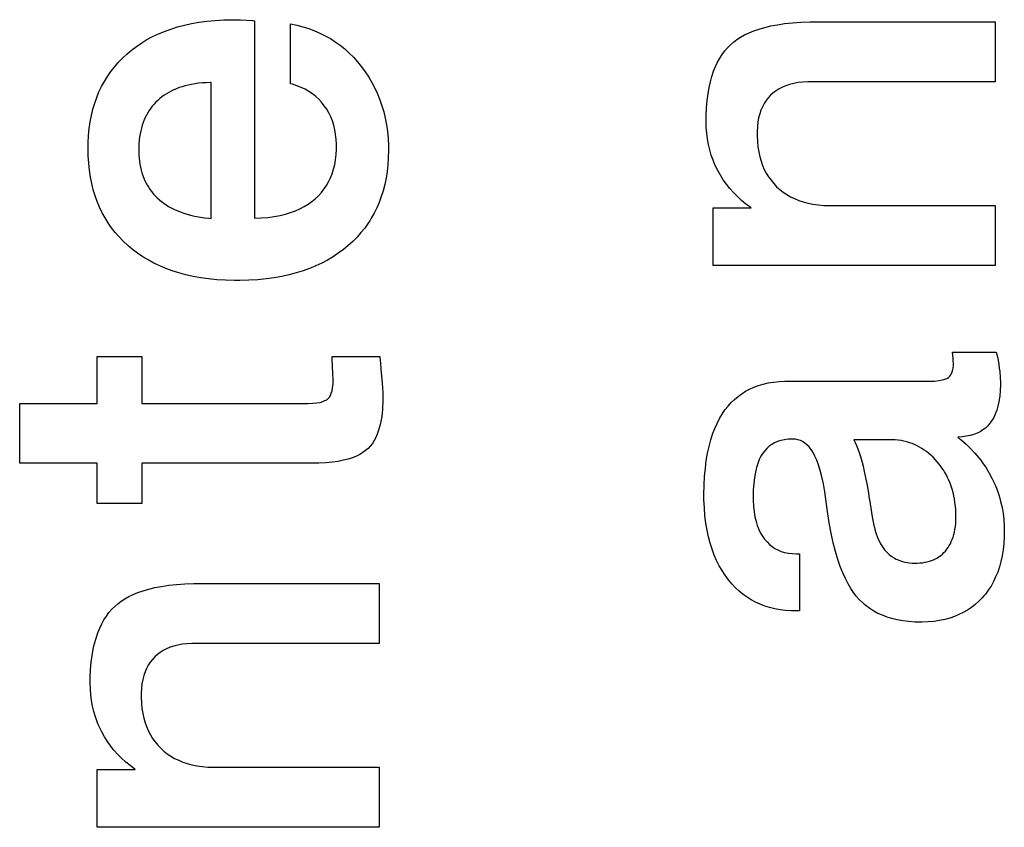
# Paper-space layout '170608_CRESCAD_1' of a CAD drawing. Header units: inches. Extents: x 0 to 17, y 0 to 11.
# Tile 109 of 139: x 15.0281 to 15.1303, y 6.8314 to 6.9152. Entities that reach past the tile are written whole.
import ezdxf

# ---------------------------------------------------------------- set-up
doc = ezdxf.new("R2010")
doc.units = ezdxf.units.IN
doc.header["$LTSCALE"] = 0.935
doc.header["$MEASUREMENT"] = 0
doc.linetypes.add('HIDDEN', pattern=[0.2, 0.1, -0.1])
doc.layers.add('DEFAULT_2', color=7, linetype='HIDDEN')

psp = doc.layouts.new('170608_CRESCAD_1')

# ---------------------------------------------------------------- linework, layer by layer
at = {"layer": 'DEFAULT_2', "color": 7, "linetype": 'CONTINUOUS'}
for p, q in [((15.04843, 6.91512), (15.04932, 6.91517)), ((15.04932, 6.91517), (15.05025, 6.91519)), ((15.05025, 6.91519), (15.05035, 6.91519)), ((15.05035, 6.91519), (15.05105, 6.91517)), ((15.05105, 6.91517), (15.05231, 6.9151)), ((15.04317, 6.91398), (15.04383, 6.91422)), ((15.04383, 6.91422), (15.04451, 6.91444)), ((15.04451, 6.91444), (15.04523, 6.91463)), ((15.04523, 6.91463), (15.04598, 6.91479)), ((15.04598, 6.91479), (15.04676, 6.91493)), ((15.04676, 6.91493), (15.04757, 6.91504)), ((15.04757, 6.91504), (15.04843, 6.91512)), ((15.05231, 6.9151), (15.05232, 6.9151)), ((15.05232, 6.9151), (15.05236, 6.91509)), ((15.05236, 6.91509), (15.05251, 6.91508)), ((15.05251, 6.91508), (15.05251, 6.89461)), ((15.05624, 6.90855), (15.05624, 6.91475)), ((15.05624, 6.91475), (15.0569, 6.91461)), ((15.0569, 6.91461), (15.05753, 6.91445)), ((15.05753, 6.91445), (15.05814, 6.91426)), ((15.05814, 6.91426), (15.05873, 6.91404)), ((15.10433, 6.91403), (15.10487, 6.91422)), ((15.10487, 6.91422), (15.10546, 6.91439)), ((15.10546, 6.91439), (15.1061, 6.91454)), ((15.1061, 6.91454), (15.10679, 6.91467)), ((15.10679, 6.91467), (15.10753, 6.91478)), ((15.10753, 6.91478), (15.10834, 6.91487)), ((15.10834, 6.91487), (15.10921, 6.91493)), ((15.10921, 6.91493), (15.11014, 6.91496)), ((15.11014, 6.91496), (15.11077, 6.91497)), ((15.11077, 6.91497), (15.12938, 6.91497)), ((15.12938, 6.91497), (15.12938, 6.90874)), ((15.0408, 6.91278), (15.04135, 6.91312)), ((15.04135, 6.91312), (15.04193, 6.91343)), ((15.04193, 6.91343), (15.04254, 6.91372)), ((15.04254, 6.91372), (15.04317, 6.91398)), ((15.05873, 6.91404), (15.0593, 6.91379)), ((15.0593, 6.91379), (15.05985, 6.91352)), ((15.05985, 6.91352), (15.06038, 6.91322)), ((15.06038, 6.91322), (15.06064, 6.91306)), ((15.10223, 6.91287), (15.10258, 6.91313)), ((15.10258, 6.91313), (15.10296, 6.91338)), ((15.10296, 6.91338), (15.10338, 6.91361)), ((15.10338, 6.91361), (15.10384, 6.91383)), ((15.10384, 6.91383), (15.10433, 6.91403)), ((15.03976, 6.91203), (15.04027, 6.91242)), ((15.04027, 6.91242), (15.0408, 6.91278)), ((15.06064, 6.91306), (15.06089, 6.91289)), ((15.06089, 6.91289), (15.06139, 6.91253)), ((15.06139, 6.91253), (15.06187, 6.91215)), ((15.06187, 6.91215), (15.06233, 6.91173)), ((15.10132, 6.91195), (15.10161, 6.91228)), ((15.10161, 6.91228), (15.10192, 6.91259)), ((15.10192, 6.91259), (15.10223, 6.91287)), ((15.03837, 6.91075), (15.0388, 6.91119)), ((15.0388, 6.91119), (15.03927, 6.91162)), ((15.03927, 6.91162), (15.03951, 6.91183)), ((15.03951, 6.91183), (15.03976, 6.91203)), ((15.06233, 6.91173), (15.06277, 6.91129)), ((15.06277, 6.91129), (15.0632, 6.91081)), ((15.10057, 6.91078), (15.1008, 6.9112)), ((15.1008, 6.9112), (15.10105, 6.91159)), ((15.10105, 6.91159), (15.10132, 6.91195)), ((15.0376, 6.9098), (15.03797, 6.91028)), ((15.03797, 6.91028), (15.03837, 6.91075)), ((15.0632, 6.91081), (15.06361, 6.91031)), ((15.06361, 6.91031), (15.06401, 6.90977)), ((15.10016, 6.90984), (15.10035, 6.91032)), ((15.10035, 6.91032), (15.10057, 6.91078)), ((15.03693, 6.90879), (15.03725, 6.9093)), ((15.03725, 6.9093), (15.0376, 6.9098)), ((15.06401, 6.90977), (15.06437, 6.90923)), ((15.06437, 6.90923), (15.0647, 6.90866)), ((15.09982, 6.90875), (15.09998, 6.90931)), ((15.09998, 6.90931), (15.10016, 6.90984)), ((15.03637, 6.90769), (15.03664, 6.90825)), ((15.03664, 6.90825), (15.03693, 6.90879)), ((15.04441, 6.90803), (15.04413, 6.90791)), ((15.0447, 6.90814), (15.04441, 6.90803)), ((15.045, 6.90824), (15.0447, 6.90814)), ((15.04532, 6.90833), (15.045, 6.90824)), ((15.04564, 6.90841), (15.04532, 6.90833)), ((15.04598, 6.90848), (15.04564, 6.90841)), ((15.04634, 6.90854), (15.04598, 6.90848)), ((15.04671, 6.90859), (15.04634, 6.90854)), ((15.0471, 6.90863), (15.04671, 6.90859)), ((15.0475, 6.90865), (15.0471, 6.90863)), ((15.04792, 6.90867), (15.0475, 6.90865)), ((15.04801, 6.90867), (15.04792, 6.90867)), ((15.04801, 6.89458), (15.04801, 6.90867)), ((15.05646, 6.90849), (15.05624, 6.90855)), ((15.05692, 6.90834), (15.05646, 6.90849)), ((15.05736, 6.90817), (15.05692, 6.90834)), ((15.05777, 6.90797), (15.05736, 6.90817)), ((15.0647, 6.90866), (15.065, 6.90809)), ((15.065, 6.90809), (15.06528, 6.9075)), ((15.09958, 6.9075), (15.09969, 6.90815)), ((15.09969, 6.90815), (15.09982, 6.90875)), ((15.10696, 6.90802), (15.10664, 6.90782)), ((15.1073, 6.90819), (15.10696, 6.90802)), ((15.10766, 6.90834), (15.1073, 6.90819)), ((15.10805, 6.90847), (15.10766, 6.90834)), ((15.10847, 6.90858), (15.10805, 6.90847)), ((15.10893, 6.90866), (15.10847, 6.90858)), ((15.10941, 6.90871), (15.10893, 6.90866)), ((15.10994, 6.90874), (15.10941, 6.90871)), ((15.11015, 6.90874), (15.10994, 6.90874)), ((15.12938, 6.90874), (15.11015, 6.90874)), ((15.03593, 6.90652), (15.03614, 6.90712)), ((15.03614, 6.90712), (15.03637, 6.90769)), ((15.04268, 6.907), (15.04247, 6.90682)), ((15.0429, 6.90718), (15.04268, 6.907)), ((15.04312, 6.90735), (15.0429, 6.90718)), ((15.04336, 6.9075), (15.04312, 6.90735)), ((15.04361, 6.90765), (15.04336, 6.9075)), ((15.04386, 6.90779), (15.04361, 6.90765)), ((15.04413, 6.90791), (15.04386, 6.90779)), ((15.05816, 6.90775), (15.05777, 6.90797)), ((15.05852, 6.9075), (15.05816, 6.90775)), ((15.05886, 6.90723), (15.05852, 6.9075)), ((15.05918, 6.90694), (15.05886, 6.90723)), ((15.06528, 6.9075), (15.06552, 6.90689)), ((15.09949, 6.9068), (15.09958, 6.9075)), ((15.10582, 6.90709), (15.1056, 6.9068)), ((15.10607, 6.90736), (15.10582, 6.90709)), ((15.10635, 6.9076), (15.10607, 6.90736)), ((15.10664, 6.90782), (15.10635, 6.9076)), ((15.03574, 6.9059), (15.03593, 6.90652)), ((15.04174, 6.906), (15.04158, 6.90577)), ((15.04182, 6.90611), (15.04174, 6.906)), ((15.0419, 6.90622), (15.04182, 6.90611)), ((15.04208, 6.90642), (15.0419, 6.90622)), ((15.04227, 6.90663), (15.04208, 6.90642)), ((15.04247, 6.90682), (15.04227, 6.90663)), ((15.05948, 6.90662), (15.05918, 6.90694)), ((15.05975, 6.90627), (15.05948, 6.90662)), ((15.05988, 6.90609), (15.05975, 6.90627)), ((15.06, 6.9059), (15.05988, 6.90609)), ((15.06552, 6.90689), (15.06574, 6.90627)), ((15.06574, 6.90627), (15.06592, 6.90563)), ((15.09939, 6.90526), (15.09942, 6.90606)), ((15.09942, 6.90606), (15.09949, 6.9068)), ((15.10522, 6.90615), (15.10507, 6.9058)), ((15.1054, 6.90649), (15.10522, 6.90615)), ((15.1056, 6.9068), (15.1054, 6.90649)), ((15.03546, 6.90459), (15.03559, 6.90526)), ((15.03559, 6.90526), (15.03574, 6.9059)), ((15.04117, 6.90505), (15.04106, 6.90479)), ((15.0413, 6.9053), (15.04117, 6.90505)), ((15.04143, 6.90554), (15.0413, 6.9053)), ((15.04158, 6.90577), (15.04143, 6.90554)), ((15.06023, 6.90552), (15.06, 6.9059)), ((15.06042, 6.90512), (15.06023, 6.90552)), ((15.06059, 6.90469), (15.06042, 6.90512)), ((15.06592, 6.90563), (15.06608, 6.90497)), ((15.06608, 6.90497), (15.0662, 6.90429)), ((15.09938, 6.90466), (15.09939, 6.90526)), ((15.10483, 6.90501), (15.10475, 6.90457)), ((15.10494, 6.90542), (15.10483, 6.90501)), ((15.10507, 6.9058), (15.10494, 6.90542)), ((15.03536, 6.90389), (15.03546, 6.90459)), ((15.04077, 6.90395), (15.0407, 6.90365)), ((15.04086, 6.90424), (15.04077, 6.90395)), ((15.04095, 6.90452), (15.04086, 6.90424)), ((15.04106, 6.90479), (15.04095, 6.90452)), ((15.06073, 6.90425), (15.06059, 6.90469)), ((15.06084, 6.90378), (15.06073, 6.90425)), ((15.0662, 6.90429), (15.0663, 6.90359)), ((15.09938, 6.90465), (15.09938, 6.90466)), ((15.0994, 6.90403), (15.09938, 6.90465)), ((15.09944, 6.90342), (15.0994, 6.90403)), ((15.1047, 6.9041), (15.10467, 6.9036)), ((15.10475, 6.90457), (15.1047, 6.9041)), ((15.03525, 6.90242), (15.03529, 6.90317)), ((15.03529, 6.90317), (15.03536, 6.90389)), ((15.04058, 6.90301), (15.04054, 6.90268)), ((15.04064, 6.90334), (15.04058, 6.90301)), ((15.0407, 6.90365), (15.04064, 6.90334)), ((15.06093, 6.90329), (15.06084, 6.90378)), ((15.06099, 6.90278), (15.06093, 6.90329)), ((15.0663, 6.90359), (15.06637, 6.90287)), ((15.09952, 6.90283), (15.09944, 6.90342)), ((15.10467, 6.9036), (15.10467, 6.90339)), ((15.10467, 6.90339), (15.10467, 6.90314)), ((15.10467, 6.90314), (15.1047, 6.90255)), ((15.03524, 6.90184), (15.03525, 6.90242)), ((15.04052, 6.90233), (15.0405, 6.90197)), ((15.0405, 6.90197), (15.0405, 6.90168)), ((15.04054, 6.90268), (15.04052, 6.90233)), ((15.06101, 6.90223), (15.06099, 6.90278)), ((15.06101, 6.90206), (15.06101, 6.90223)), ((15.06101, 6.90176), (15.06101, 6.90206)), ((15.06637, 6.90287), (15.0664, 6.90213)), ((15.0664, 6.90213), (15.06641, 6.90168)), ((15.09962, 6.90225), (15.09952, 6.90283)), ((15.09976, 6.90169), (15.09962, 6.90225)), ((15.1047, 6.90255), (15.10475, 6.902)), ((15.10475, 6.902), (15.10484, 6.90148)), ((15.03526, 6.90107), (15.03524, 6.90184)), ((15.0353, 6.90031), (15.03526, 6.90107)), ((15.0405, 6.90168), (15.0405, 6.90153)), ((15.0405, 6.90153), (15.04051, 6.90118)), ((15.04051, 6.90118), (15.04053, 6.90084)), ((15.06092, 6.90065), (15.06098, 6.90119)), ((15.06098, 6.90119), (15.06101, 6.90176)), ((15.06639, 6.9009), (15.06634, 6.90015)), ((15.06641, 6.90167), (15.06639, 6.9009)), ((15.06641, 6.90168), (15.06641, 6.90167)), ((15.09992, 6.90114), (15.09976, 6.90169)), ((15.10011, 6.90061), (15.09992, 6.90114)), ((15.10484, 6.90148), (15.10494, 6.90098)), ((15.10494, 6.90098), (15.10508, 6.90052)), ((15.03538, 6.89957), (15.0353, 6.90031)), ((15.04053, 6.90084), (15.04057, 6.90051)), ((15.04057, 6.90051), (15.04062, 6.90019)), ((15.04062, 6.90019), (15.04067, 6.89988)), ((15.04067, 6.89988), (15.04074, 6.89958)), ((15.06071, 6.89967), (15.06083, 6.90015)), ((15.06083, 6.90015), (15.06092, 6.90065)), ((15.06634, 6.90015), (15.06627, 6.89944)), ((15.10022, 6.90034), (15.10011, 6.90061)), ((15.10033, 6.90008), (15.10022, 6.90034)), ((15.10059, 6.89956), (15.10033, 6.90008)), ((15.10508, 6.90052), (15.10524, 6.90008)), ((15.10524, 6.90008), (15.10542, 6.89966)), ((15.03549, 6.89887), (15.03538, 6.89957)), ((15.03562, 6.89819), (15.03549, 6.89887)), ((15.04074, 6.89958), (15.04083, 6.8993)), ((15.04083, 6.8993), (15.04092, 6.89902)), ((15.04092, 6.89902), (15.04102, 6.89875)), ((15.06039, 6.89878), (15.06056, 6.89921)), ((15.06056, 6.89921), (15.06071, 6.89967)), ((15.06627, 6.89944), (15.06616, 6.89875)), ((15.10086, 6.89906), (15.10059, 6.89956)), ((15.10116, 6.89858), (15.10086, 6.89906)), ((15.10542, 6.89966), (15.10563, 6.89926)), ((15.10563, 6.89926), (15.10586, 6.89889)), ((15.10586, 6.89889), (15.10612, 6.89853)), ((15.03578, 6.89754), (15.03562, 6.89819)), ((15.04102, 6.89875), (15.04113, 6.89849)), ((15.04113, 6.89849), (15.04126, 6.89824)), ((15.04126, 6.89824), (15.04139, 6.898)), ((15.04139, 6.898), (15.04153, 6.89777)), ((15.05972, 6.89762), (15.05985, 6.8978)), ((15.05985, 6.8978), (15.05997, 6.89798)), ((15.05997, 6.89798), (15.0602, 6.89837)), ((15.0602, 6.89837), (15.06039, 6.89878)), ((15.06602, 6.89809), (15.06586, 6.89745)), ((15.06616, 6.89875), (15.06602, 6.89809)), ((15.10149, 6.89812), (15.10116, 6.89858)), ((15.10184, 6.89768), (15.10149, 6.89812)), ((15.10612, 6.89853), (15.1064, 6.89819)), ((15.1064, 6.89819), (15.1067, 6.89787)), ((15.1067, 6.89787), (15.10703, 6.89758)), ((15.03597, 6.89692), (15.03578, 6.89754)), ((15.03619, 6.89632), (15.03597, 6.89692)), ((15.04153, 6.89777), (15.04161, 6.89765)), ((15.04161, 6.89765), (15.04169, 6.89754)), ((15.04169, 6.89754), (15.04186, 6.89732)), ((15.04186, 6.89732), (15.04203, 6.89711)), ((15.04203, 6.89711), (15.04222, 6.8969)), ((15.04222, 6.8969), (15.04242, 6.8967)), ((15.05881, 6.89662), (15.05914, 6.89693)), ((15.05914, 6.89693), (15.05945, 6.89727)), ((15.05945, 6.89727), (15.05972, 6.89762)), ((15.06567, 6.89684), (15.06545, 6.89624)), ((15.06586, 6.89745), (15.06567, 6.89684)), ((15.10222, 6.89725), (15.10184, 6.89768)), ((15.10263, 6.89684), (15.10222, 6.89725)), ((15.10306, 6.89645), (15.10263, 6.89684)), ((15.10703, 6.89758), (15.10738, 6.8973)), ((15.10738, 6.8973), (15.10775, 6.89706)), ((15.10775, 6.89706), (15.10814, 6.89683)), ((15.10814, 6.89683), (15.10856, 6.89663)), ((15.03643, 6.89573), (15.03619, 6.89632)), ((15.04242, 6.8967), (15.04264, 6.89651)), ((15.04264, 6.89651), (15.04286, 6.89633)), ((15.04286, 6.89633), (15.04309, 6.89615)), ((15.04309, 6.89615), (15.04334, 6.89599)), ((15.04334, 6.89599), (15.04359, 6.89583)), ((15.04359, 6.89583), (15.04386, 6.89568)), ((15.05723, 6.89558), (15.05766, 6.89581)), ((15.05766, 6.89581), (15.05807, 6.89606)), ((15.05807, 6.89606), (15.05845, 6.89633)), ((15.05845, 6.89633), (15.05881, 6.89662)), ((15.06545, 6.89624), (15.0652, 6.89567)), ((15.10352, 6.89607), (15.10306, 6.89645)), ((15.10401, 6.89572), (15.10352, 6.89607)), ((15.10856, 6.89663), (15.10899, 6.89645)), ((15.10899, 6.89645), (15.10945, 6.8963)), ((15.10945, 6.8963), (15.10994, 6.89617)), ((15.10994, 6.89617), (15.11046, 6.89606)), ((15.11046, 6.89606), (15.11101, 6.89598)), ((15.11101, 6.89598), (15.11159, 6.89593)), ((15.11159, 6.89593), (15.1122, 6.89591)), ((15.1122, 6.89591), (15.11237, 6.89591)), ((15.11237, 6.89591), (15.12938, 6.89591)), ((15.12938, 6.89591), (15.12938, 6.88968)), ((15.0367, 6.89517), (15.03643, 6.89573)), ((15.037, 6.89464), (15.0367, 6.89517)), ((15.04386, 6.89568), (15.04414, 6.89554)), ((15.04414, 6.89554), (15.04444, 6.8954)), ((15.04444, 6.8954), (15.04474, 6.89528)), ((15.04474, 6.89528), (15.04506, 6.89516)), ((15.04506, 6.89516), (15.0454, 6.89505)), ((15.0454, 6.89505), (15.04575, 6.89495)), ((15.04575, 6.89495), (15.04612, 6.89486)), ((15.04612, 6.89486), (15.0465, 6.89478)), ((15.0465, 6.89478), (15.0469, 6.89471)), ((15.0539, 6.89469), (15.05455, 6.89478)), ((15.05455, 6.89478), (15.05516, 6.89489)), ((15.05516, 6.89489), (15.05573, 6.89503)), ((15.05573, 6.89503), (15.05626, 6.89519)), ((15.05626, 6.89519), (15.05676, 6.89537)), ((15.05676, 6.89537), (15.05723, 6.89558)), ((15.06493, 6.89512), (15.06463, 6.89459)), ((15.0652, 6.89567), (15.06493, 6.89512)), ((15.10011, 6.88968), (15.10011, 6.89569)), ((15.10011, 6.89569), (15.10405, 6.89569)), ((15.10405, 6.89569), (15.10401, 6.89572)), ((15.03732, 6.89411), (15.037, 6.89464)), ((15.0375, 6.89386), (15.03732, 6.89411)), ((15.03767, 6.89361), (15.0375, 6.89386)), ((15.0469, 6.89471), (15.04732, 6.89465)), ((15.04732, 6.89465), (15.04776, 6.8946)), ((15.04776, 6.8946), (15.04801, 6.89458)), ((15.05251, 6.89461), (15.05321, 6.89464)), ((15.05321, 6.89464), (15.0539, 6.89469)), ((15.0643, 6.89407), (15.06395, 6.89358)), ((15.06447, 6.89433), (15.0643, 6.89407)), ((15.06463, 6.89459), (15.06447, 6.89433)), ((15.03805, 6.89313), (15.03767, 6.89361)), ((15.03846, 6.89266), (15.03805, 6.89313)), ((15.06356, 6.8931), (15.06315, 6.89263)), ((15.06395, 6.89358), (15.06356, 6.8931)), ((15.03889, 6.89222), (15.03846, 6.89266)), ((15.03936, 6.89178), (15.03889, 6.89222)), ((15.03985, 6.89137), (15.03936, 6.89178)), ((15.06224, 6.89176), (15.06173, 6.89134)), ((15.06271, 6.89219), (15.06224, 6.89176)), ((15.06315, 6.89263), (15.06271, 6.89219)), ((15.04037, 6.89098), (15.03985, 6.89137)), ((15.04091, 6.89061), (15.04037, 6.89098)), ((15.06121, 6.89096), (15.06066, 6.89059)), ((15.06173, 6.89134), (15.06121, 6.89096)), ((15.04147, 6.89027), (15.04091, 6.89061)), ((15.04206, 6.88995), (15.04147, 6.89027)), ((15.04267, 6.88966), (15.04206, 6.88995)), ((15.0433, 6.88939), (15.04267, 6.88966)), ((15.05888, 6.88965), (15.05823, 6.88938)), ((15.0595, 6.88994), (15.05888, 6.88965)), ((15.06009, 6.89025), (15.0595, 6.88994)), ((15.06066, 6.89059), (15.06009, 6.89025)), ((15.12938, 6.88968), (15.10011, 6.88968)), ((15.04397, 6.88915), (15.0433, 6.88939)), ((15.04466, 6.88893), (15.04397, 6.88915)), ((15.04539, 6.88873), (15.04466, 6.88893)), ((15.04614, 6.88856), (15.04539, 6.88873)), ((15.05612, 6.88872), (15.05535, 6.88855)), ((15.05685, 6.88892), (15.05612, 6.88872)), ((15.05756, 6.88913), (15.05685, 6.88892)), ((15.05823, 6.88938), (15.05756, 6.88913)), ((15.04693, 6.88842), (15.04614, 6.88856)), ((15.04775, 6.8883), (15.04693, 6.88842)), ((15.04861, 6.88822), (15.04775, 6.8883)), ((15.0495, 6.88816), (15.04861, 6.88822)), ((15.05044, 6.88814), (15.0495, 6.88816)), ((15.05073, 6.88813), (15.05044, 6.88814)), ((15.05098, 6.88814), (15.05073, 6.88813)), ((15.05193, 6.88816), (15.05098, 6.88814)), ((15.05284, 6.88822), (15.05193, 6.88816)), ((15.05372, 6.8883), (15.05284, 6.88822)), ((15.05455, 6.88841), (15.05372, 6.8883)), ((15.05535, 6.88855), (15.05455, 6.88841)), ((15.12501, 6.88009), (15.12496, 6.88071)), ((15.12496, 6.88071), (15.12949, 6.88071)), ((15.12949, 6.88071), (15.12964, 6.88008)), ((15.03619, 6.87538), (15.03619, 6.88027)), ((15.03619, 6.88027), (15.0408, 6.88027)), ((15.0408, 6.88027), (15.0408, 6.87538)), ((15.06062, 6.87904), (15.06057, 6.88027)), ((15.06057, 6.88027), (15.06551, 6.88027)), ((15.06551, 6.88027), (15.06556, 6.87977)), ((15.06556, 6.87977), (15.06557, 6.87965)), ((15.06557, 6.87965), (15.06563, 6.87894)), ((15.12503, 6.87991), (15.12501, 6.88009)), ((15.12503, 6.87983), (15.12503, 6.87991)), ((15.12504, 6.87948), (15.12503, 6.87983)), ((15.12504, 6.87933), (15.12504, 6.87948)), ((15.12964, 6.88008), (15.12976, 6.87942)), ((15.12976, 6.87942), (15.12981, 6.87906)), ((15.06064, 6.8787), (15.06062, 6.87904)), ((15.06065, 6.87846), (15.06064, 6.8787)), ((15.06068, 6.87791), (15.06065, 6.87846)), ((15.06563, 6.87894), (15.06576, 6.87749)), ((15.12478, 6.87837), (15.12488, 6.87855)), ((15.12488, 6.87855), (15.12496, 6.87877)), ((15.12496, 6.87877), (15.12501, 6.87903)), ((15.12501, 6.87903), (15.12504, 6.87933)), ((15.12981, 6.87906), (15.12986, 6.87871)), ((15.12986, 6.87871), (15.12991, 6.87809)), ((15.06062, 6.87702), (15.06066, 6.8774)), ((15.06066, 6.8774), (15.06068, 6.87783)), ((15.06068, 6.87783), (15.06068, 6.87791)), ((15.06576, 6.87749), (15.06582, 6.87652)), ((15.10481, 6.87725), (15.1053, 6.87739)), ((15.1053, 6.87739), (15.10582, 6.87751)), ((15.10582, 6.87751), (15.10637, 6.8776)), ((15.10637, 6.8776), (15.10695, 6.87766)), ((15.10695, 6.87766), (15.10755, 6.87769)), ((15.10755, 6.87769), (15.1078, 6.87769)), ((15.1078, 6.87769), (15.12233, 6.87769)), ((15.12233, 6.87769), (15.12251, 6.87769)), ((15.12251, 6.87769), (15.12309, 6.87771)), ((15.12309, 6.87771), (15.12354, 6.87776)), ((15.12354, 6.87776), (15.1239, 6.87782)), ((15.1239, 6.87782), (15.12417, 6.8779)), ((15.12417, 6.8779), (15.12437, 6.87799)), ((15.12437, 6.87799), (15.12453, 6.87808)), ((15.12453, 6.87808), (15.12467, 6.87821)), ((15.12467, 6.87821), (15.12478, 6.87837)), ((15.12992, 6.87736), (15.1299, 6.87671)), ((15.12991, 6.87809), (15.12992, 6.87752)), ((15.12992, 6.87752), (15.12992, 6.87736)), ((15.06039, 6.87622), (15.06048, 6.87644)), ((15.06048, 6.87644), (15.06056, 6.8767)), ((15.06056, 6.8767), (15.06062, 6.87702)), ((15.06582, 6.87652), (15.06583, 6.87589)), ((15.10288, 6.87626), (15.10308, 6.8764)), ((15.10308, 6.8764), (15.10348, 6.87665)), ((15.10348, 6.87665), (15.1039, 6.87688)), ((15.1039, 6.87688), (15.10434, 6.87707)), ((15.10434, 6.87707), (15.10481, 6.87725)), ((15.1299, 6.87671), (15.12985, 6.87613)), ((15.02814, 6.86921), (15.02814, 6.87538)), ((15.02814, 6.87538), (15.03619, 6.87538)), ((15.0408, 6.87538), (15.05805, 6.87538)), ((15.05805, 6.87538), (15.05855, 6.8754)), ((15.05855, 6.8754), (15.05897, 6.87544)), ((15.05897, 6.87544), (15.05931, 6.8755)), ((15.05931, 6.8755), (15.0596, 6.87558)), ((15.0596, 6.87558), (15.05982, 6.87568)), ((15.05982, 6.87568), (15.06001, 6.87578)), ((15.06001, 6.87578), (15.06015, 6.8759)), ((15.06015, 6.8759), (15.06028, 6.87604)), ((15.06028, 6.87604), (15.06039, 6.87622)), ((15.06583, 6.87558), (15.0658, 6.87489)), ((15.06583, 6.87589), (15.06583, 6.87558)), ((15.10166, 6.87511), (15.10198, 6.87547)), ((15.10198, 6.87547), (15.10233, 6.87581)), ((15.10233, 6.87581), (15.10269, 6.87612)), ((15.10269, 6.87612), (15.10288, 6.87626)), ((15.12977, 6.8756), (15.12966, 6.87512)), ((15.12985, 6.87613), (15.12977, 6.8756)), ((15.0658, 6.87489), (15.06575, 6.87427)), ((15.10105, 6.87428), (15.10134, 6.87471)), ((15.10134, 6.87471), (15.10166, 6.87511)), ((15.12939, 6.87429), (15.12923, 6.87394)), ((15.12954, 6.87468), (15.12939, 6.87429)), ((15.12966, 6.87512), (15.12954, 6.87468)), ((15.06567, 6.8737), (15.06556, 6.87319)), ((15.06575, 6.87427), (15.06567, 6.8737)), ((15.10028, 6.87279), (15.10052, 6.87332)), ((15.10052, 6.87332), (15.10077, 6.87382)), ((15.10077, 6.87382), (15.10105, 6.87428)), ((15.12884, 6.87333), (15.12862, 6.87307)), ((15.12904, 6.87362), (15.12884, 6.87333)), ((15.12923, 6.87394), (15.12904, 6.87362)), ((15.06529, 6.87229), (15.06512, 6.87191)), ((15.06543, 6.87272), (15.06529, 6.87229)), ((15.06556, 6.87319), (15.06543, 6.87272)), ((15.10006, 6.87221), (15.10028, 6.87279)), ((15.1275, 6.8723), (15.12716, 6.87217)), ((15.12782, 6.87246), (15.1275, 6.8723)), ((15.12811, 6.87264), (15.12782, 6.87246)), ((15.12837, 6.87284), (15.12811, 6.87264)), ((15.12862, 6.87307), (15.12837, 6.87284)), ((15.06474, 6.87125), (15.06453, 6.87097)), ((15.06494, 6.87156), (15.06474, 6.87125)), ((15.06512, 6.87191), (15.06494, 6.87156)), ((15.09969, 6.87094), (15.09986, 6.8716)), ((15.09986, 6.8716), (15.10006, 6.87221)), ((15.10649, 6.8713), (15.10621, 6.87114)), ((15.1068, 6.87143), (15.10649, 6.8713)), ((15.10714, 6.87154), (15.1068, 6.87143)), ((15.1075, 6.87162), (15.10714, 6.87154)), ((15.10789, 6.87167), (15.1075, 6.87162)), ((15.10831, 6.87169), (15.10789, 6.87167)), ((15.10839, 6.87169), (15.10831, 6.87169)), ((15.10866, 6.87167), (15.10839, 6.87169)), ((15.10891, 6.87163), (15.10866, 6.87167)), ((15.10904, 6.87159), (15.10891, 6.87163)), ((15.10916, 6.87154), (15.10904, 6.87159)), ((15.10939, 6.87143), (15.10916, 6.87154)), ((15.10962, 6.87128), (15.10939, 6.87143)), ((15.10984, 6.8711), (15.10962, 6.87128)), ((15.1147, 6.87163), (15.11484, 6.87135)), ((15.11837, 6.87163), (15.1147, 6.87163)), ((15.11484, 6.87135), (15.11498, 6.87103)), ((15.1187, 6.87163), (15.11837, 6.87163)), ((15.11901, 6.87161), (15.1187, 6.87163)), ((15.11932, 6.87158), (15.11901, 6.87161)), ((15.11962, 6.87153), (15.11932, 6.87158)), ((15.11991, 6.87147), (15.11962, 6.87153)), ((15.1202, 6.8714), (15.11991, 6.87147)), ((15.12048, 6.87132), (15.1202, 6.8714)), ((15.12075, 6.87122), (15.12048, 6.87132)), ((15.12101, 6.87112), (15.12075, 6.87122)), ((15.12594, 6.87193), (15.1255, 6.8719)), ((15.1255, 6.8719), (15.12586, 6.87161)), ((15.12586, 6.87161), (15.12636, 6.87117)), ((15.12638, 6.87198), (15.12594, 6.87193)), ((15.12679, 6.87206), (15.12638, 6.87198)), ((15.12716, 6.87217), (15.12679, 6.87206)), ((15.06376, 6.87029), (15.06344, 6.87009)), ((15.06404, 6.8705), (15.06376, 6.87029)), ((15.06429, 6.87072), (15.06404, 6.8705)), ((15.06453, 6.87097), (15.06429, 6.87072)), ((15.0994, 6.86948), (15.09953, 6.87024)), ((15.09953, 6.87024), (15.09969, 6.87094)), ((15.10526, 6.87022), (15.10507, 6.86991)), ((15.10547, 6.87049), (15.10526, 6.87022)), ((15.10569, 6.87073), (15.10547, 6.87049)), ((15.10594, 6.87095), (15.10569, 6.87073)), ((15.10607, 6.87105), (15.10594, 6.87095)), ((15.10621, 6.87114), (15.10607, 6.87105)), ((15.11006, 6.87088), (15.10984, 6.8711)), ((15.11027, 6.87061), (15.11006, 6.87088)), ((15.11048, 6.8703), (15.11027, 6.87061)), ((15.11068, 6.86993), (15.11048, 6.8703)), ((15.11498, 6.87103), (15.11512, 6.87069)), ((15.11512, 6.87069), (15.11526, 6.8703)), ((15.11526, 6.8703), (15.11539, 6.86987)), ((15.12114, 6.87106), (15.12101, 6.87112)), ((15.12127, 6.871), (15.12114, 6.87106)), ((15.12153, 6.87087), (15.12127, 6.871)), ((15.12177, 6.87072), (15.12153, 6.87087)), ((15.12202, 6.87056), (15.12177, 6.87072)), ((15.12225, 6.87039), (15.12202, 6.87056)), ((15.12249, 6.87021), (15.12225, 6.87039)), ((15.12271, 6.87001), (15.12249, 6.87021)), ((15.12636, 6.87117), (15.12683, 6.87071)), ((15.12683, 6.87071), (15.12728, 6.87024)), ((15.12728, 6.87024), (15.12769, 6.86975)), ((15.03619, 6.86921), (15.02814, 6.86921)), ((15.03619, 6.86501), (15.03619, 6.86921)), ((15.0408, 6.86921), (15.0408, 6.86501)), ((15.05878, 6.86921), (15.0408, 6.86921)), ((15.05918, 6.86921), (15.05878, 6.86921)), ((15.05992, 6.86924), (15.05918, 6.86921)), ((15.06059, 6.8693), (15.05992, 6.86924)), ((15.0612, 6.86938), (15.06059, 6.8693)), ((15.06175, 6.86949), (15.0612, 6.86938)), ((15.06224, 6.86961), (15.06175, 6.86949)), ((15.06268, 6.86976), (15.06224, 6.86961)), ((15.06308, 6.86992), (15.06268, 6.86976)), ((15.06344, 6.87009), (15.06308, 6.86992)), ((15.0993, 6.86868), (15.0994, 6.86948)), ((15.10474, 6.86917), (15.1046, 6.86874)), ((15.1049, 6.86956), (15.10474, 6.86917)), ((15.10507, 6.86991), (15.1049, 6.86956)), ((15.11087, 6.8695), (15.11068, 6.86993)), ((15.11106, 6.86901), (15.11087, 6.8695)), ((15.11539, 6.86987), (15.11553, 6.86941)), ((15.11553, 6.86941), (15.11567, 6.8689)), ((15.12294, 6.8698), (15.12271, 6.87001)), ((15.12316, 6.86957), (15.12294, 6.8698)), ((15.12336, 6.86935), (15.12316, 6.86957)), ((15.12357, 6.86909), (15.12336, 6.86935)), ((15.12769, 6.86975), (15.12789, 6.86949)), ((15.12789, 6.86949), (15.12808, 6.86923)), ((15.12808, 6.86923), (15.12843, 6.8687)), ((15.09922, 6.86782), (15.0993, 6.86868)), ((15.10449, 6.86825), (15.10439, 6.8677)), ((15.1046, 6.86874), (15.10449, 6.86825)), ((15.11123, 6.86844), (15.11106, 6.86901)), ((15.1114, 6.86779), (15.11123, 6.86844)), ((15.11567, 6.8689), (15.1158, 6.86833)), ((15.1158, 6.86833), (15.11593, 6.86772)), ((15.12376, 6.86883), (15.12357, 6.86909)), ((15.12395, 6.86857), (15.12376, 6.86883)), ((15.12404, 6.86843), (15.12395, 6.86857)), ((15.12412, 6.86829), (15.12404, 6.86843)), ((15.12428, 6.86801), (15.12412, 6.86829)), ((15.12843, 6.8687), (15.12876, 6.86815)), ((15.09918, 6.8669), (15.09922, 6.86782)), ((15.10439, 6.8677), (15.10432, 6.8671)), ((15.11155, 6.86706), (15.1114, 6.86779)), ((15.11593, 6.86772), (15.11606, 6.86705)), ((15.12443, 6.86772), (15.12428, 6.86801)), ((15.12457, 6.86743), (15.12443, 6.86772)), ((15.1247, 6.86712), (15.12457, 6.86743)), ((15.12876, 6.86815), (15.12907, 6.86758)), ((15.12907, 6.86758), (15.12934, 6.867)), ((15.09916, 6.86591), (15.09918, 6.8669)), ((15.10427, 6.86643), (15.10426, 6.86568)), ((15.10432, 6.8671), (15.10427, 6.86643)), ((15.11169, 6.86622), (15.11155, 6.86706)), ((15.11197, 6.86418), (15.11169, 6.86622)), ((15.11606, 6.86705), (15.11619, 6.86632)), ((15.11619, 6.86632), (15.11631, 6.86553)), ((15.12481, 6.86681), (15.1247, 6.86712)), ((15.12492, 6.86649), (15.12481, 6.86681)), ((15.12501, 6.86616), (15.12492, 6.86649)), ((15.12509, 6.86582), (15.12501, 6.86616)), ((15.12934, 6.867), (15.12958, 6.86642)), ((15.12958, 6.86642), (15.12978, 6.86582)), ((15.09916, 6.86589), (15.09916, 6.86591)), ((15.09916, 6.86542), (15.09916, 6.86589)), ((15.0992, 6.86456), (15.09916, 6.86542)), ((15.10426, 6.86568), (15.10426, 6.86534)), ((15.10426, 6.86534), (15.1043, 6.86472)), ((15.11631, 6.86553), (15.11633, 6.86541)), ((15.11633, 6.86541), (15.11662, 6.86362)), ((15.12516, 6.86548), (15.12509, 6.86582)), ((15.12521, 6.86512), (15.12516, 6.86548)), ((15.12526, 6.86475), (15.12521, 6.86512)), ((15.12978, 6.86582), (15.12995, 6.86522)), ((15.12995, 6.86522), (15.13009, 6.86461)), ((15.0408, 6.86501), (15.03619, 6.86501)), ((15.09926, 6.86375), (15.0992, 6.86456)), ((15.1043, 6.86472), (15.10436, 6.86416)), ((15.10436, 6.86416), (15.10444, 6.86364)), ((15.11215, 6.863), (15.11197, 6.86418)), ((15.12529, 6.86437), (15.12526, 6.86475)), ((15.12531, 6.86398), (15.12529, 6.86437)), ((15.13009, 6.86461), (15.1302, 6.86399)), ((15.09936, 6.86298), (15.09926, 6.86375)), ((15.10444, 6.86364), (15.10456, 6.86316)), ((15.10456, 6.86316), (15.10469, 6.86272)), ((15.11662, 6.86362), (15.11671, 6.86312)), ((15.11671, 6.86312), (15.11677, 6.86286)), ((15.12529, 6.86294), (15.12531, 6.86327)), ((15.12531, 6.86362), (15.12531, 6.86398)), ((15.12531, 6.86361), (15.12531, 6.86362)), ((15.12531, 6.86327), (15.12531, 6.86361)), ((15.1302, 6.86399), (15.13028, 6.86335)), ((15.13028, 6.86335), (15.13032, 6.8627)), ((15.09948, 6.86225), (15.09936, 6.86298)), ((15.09962, 6.86155), (15.09948, 6.86225)), ((15.10469, 6.86272), (15.10485, 6.86232)), ((15.10485, 6.86232), (15.10503, 6.86195)), ((15.11236, 6.86192), (15.11215, 6.863)), ((15.11677, 6.86286), (15.11685, 6.86251)), ((15.11685, 6.86251), (15.11694, 6.86218)), ((15.11694, 6.86218), (15.11703, 6.86188)), ((15.12509, 6.86178), (15.12516, 6.86205)), ((15.12516, 6.86205), (15.12521, 6.86233)), ((15.12521, 6.86233), (15.12526, 6.86263)), ((15.12526, 6.86263), (15.12529, 6.86294)), ((15.13032, 6.8627), (15.13033, 6.86217)), ((15.13033, 6.86217), (15.13032, 6.86157)), ((15.0998, 6.86089), (15.09962, 6.86155)), ((15.10503, 6.86195), (15.10523, 6.86161)), ((15.10523, 6.86161), (15.10545, 6.8613)), ((15.10545, 6.8613), (15.1057, 6.86102)), ((15.1057, 6.86102), (15.10595, 6.86077)), ((15.11258, 6.86093), (15.11236, 6.86192)), ((15.11703, 6.86188), (15.11714, 6.86159)), ((15.11714, 6.86159), (15.11725, 6.86132)), ((15.11725, 6.86132), (15.11737, 6.86107)), ((15.11737, 6.86107), (15.11749, 6.86083)), ((15.12473, 6.86084), (15.12483, 6.86106)), ((15.12483, 6.86106), (15.12493, 6.86129)), ((15.12493, 6.86129), (15.12502, 6.86153)), ((15.12502, 6.86153), (15.12509, 6.86178)), ((15.13032, 6.86157), (15.13028, 6.86087)), ((15.1, 6.86026), (15.0998, 6.86089)), ((15.10022, 6.85967), (15.1, 6.86026)), ((15.10595, 6.86077), (15.10623, 6.86055)), ((15.10623, 6.86055), (15.10638, 6.86045)), ((15.10638, 6.86045), (15.10653, 6.86036)), ((15.10653, 6.86036), (15.10684, 6.86019)), ((15.10684, 6.86019), (15.10718, 6.86005)), ((15.10718, 6.86005), (15.10753, 6.85994)), ((15.11281, 6.86003), (15.11258, 6.86093)), ((15.11305, 6.85922), (15.11281, 6.86003)), ((15.11749, 6.86083), (15.11763, 6.86061)), ((15.11763, 6.86061), (15.11777, 6.86041)), ((15.11777, 6.86041), (15.11791, 6.86022)), ((15.11791, 6.86022), (15.11806, 6.86004)), ((15.11806, 6.86004), (15.11822, 6.85988)), ((15.12406, 6.85992), (15.12421, 6.86008)), ((15.12421, 6.86008), (15.12435, 6.86026)), ((15.12435, 6.86026), (15.12449, 6.86044)), ((15.12449, 6.86044), (15.12461, 6.86064)), ((15.12461, 6.86064), (15.12473, 6.86084)), ((15.1302, 6.86021), (15.1301, 6.85958)), ((15.13028, 6.86087), (15.1302, 6.86021)), ((15.10047, 6.8591), (15.10022, 6.85967)), ((15.10074, 6.85856), (15.10047, 6.8591)), ((15.10753, 6.85994), (15.10792, 6.85986)), ((15.10792, 6.85986), (15.10832, 6.85981)), ((15.10832, 6.85981), (15.10876, 6.85978)), ((15.10876, 6.85978), (15.10887, 6.85978)), ((15.10887, 6.85978), (15.10908, 6.85978)), ((15.10908, 6.85978), (15.10908, 6.85388)), ((15.1133, 6.85848), (15.11305, 6.85922)), ((15.11822, 6.85988), (15.11839, 6.85973)), ((15.11839, 6.85973), (15.11856, 6.85959)), ((15.11856, 6.85959), (15.11874, 6.85947)), ((15.11874, 6.85947), (15.11893, 6.85935)), ((15.11893, 6.85935), (15.11912, 6.85925)), ((15.11912, 6.85925), (15.11933, 6.85916)), ((15.11933, 6.85916), (15.11954, 6.85907)), ((15.11954, 6.85907), (15.11976, 6.859)), ((15.11976, 6.859), (15.11999, 6.85894)), ((15.12209, 6.85891), (15.12233, 6.85896)), ((15.12233, 6.85896), (15.12256, 6.85903)), ((15.12256, 6.85903), (15.12278, 6.8591)), ((15.12278, 6.8591), (15.12299, 6.85918)), ((15.12299, 6.85918), (15.12319, 6.85928)), ((15.12319, 6.85928), (15.12338, 6.85938)), ((15.12338, 6.85938), (15.12356, 6.8595)), ((15.12356, 6.8595), (15.12374, 6.85963)), ((15.12374, 6.85963), (15.1239, 6.85977)), ((15.1239, 6.85977), (15.12406, 6.85992)), ((15.12997, 6.85899), (15.12982, 6.85843)), ((15.1301, 6.85958), (15.12997, 6.85899)), ((15.10103, 6.85805), (15.10074, 6.85856)), ((15.10135, 6.85757), (15.10103, 6.85805)), ((15.11356, 6.85782), (15.1133, 6.85848)), ((15.11999, 6.85894), (15.12023, 6.8589)), ((15.12023, 6.8589), (15.12049, 6.85886)), ((15.12049, 6.85886), (15.12075, 6.85884)), ((15.12075, 6.85884), (15.12103, 6.85883)), ((15.12103, 6.85883), (15.12111, 6.85883)), ((15.12111, 6.85883), (15.12129, 6.85883)), ((15.12129, 6.85883), (15.12157, 6.85885)), ((15.12157, 6.85885), (15.12184, 6.85887)), ((15.12184, 6.85887), (15.12209, 6.85891)), ((15.12982, 6.85843), (15.12964, 6.85789)), ((15.1017, 6.8571), (15.10135, 6.85757)), ((15.10205, 6.85667), (15.1017, 6.8571)), ((15.11383, 6.85722), (15.11356, 6.85782)), ((15.11411, 6.85668), (15.11383, 6.85722)), ((15.12943, 6.85739), (15.1292, 6.85691)), ((15.12964, 6.85789), (15.12943, 6.85739)), ((15.04041, 6.85579), (15.04095, 6.85597)), ((15.04095, 6.85597), (15.04154, 6.85614)), ((15.04154, 6.85614), (15.04218, 6.85629)), ((15.04218, 6.85629), (15.04287, 6.85642)), ((15.04287, 6.85642), (15.04361, 6.85653)), ((15.04361, 6.85653), (15.04442, 6.85662)), ((15.04442, 6.85662), (15.04529, 6.85668)), ((15.04529, 6.85668), (15.04622, 6.85671)), ((15.04622, 6.85671), (15.04685, 6.85672)), ((15.04685, 6.85672), (15.06546, 6.85672)), ((15.06546, 6.85672), (15.06546, 6.85049)), ((15.10242, 6.85628), (15.10205, 6.85667)), ((15.10281, 6.85592), (15.10242, 6.85628)), ((15.10321, 6.85558), (15.10281, 6.85592)), ((15.11439, 6.8562), (15.11411, 6.85668)), ((15.11467, 6.85578), (15.11439, 6.8562)), ((15.12866, 6.85602), (15.12836, 6.85562)), ((15.12895, 6.85645), (15.12866, 6.85602)), ((15.1292, 6.85691), (15.12895, 6.85645)), ((15.03831, 6.85462), (15.03866, 6.85488)), ((15.03866, 6.85488), (15.03904, 6.85513)), ((15.03904, 6.85513), (15.03946, 6.85536)), ((15.03946, 6.85536), (15.03992, 6.85558)), ((15.03992, 6.85558), (15.04041, 6.85579)), ((15.10363, 6.85528), (15.10321, 6.85558)), ((15.10406, 6.85501), (15.10363, 6.85528)), ((15.10451, 6.85477), (15.10406, 6.85501)), ((15.11496, 6.8554), (15.11467, 6.85578)), ((15.11528, 6.85504), (15.11496, 6.8554)), ((15.11563, 6.85471), (15.11528, 6.85504)), ((15.12767, 6.85487), (15.1273, 6.85454)), ((15.12803, 6.85523), (15.12767, 6.85487)), ((15.1282, 6.85542), (15.12803, 6.85523)), ((15.12836, 6.85562), (15.1282, 6.85542)), ((15.0374, 6.8537), (15.03769, 6.85404)), ((15.03769, 6.85404), (15.038, 6.85434)), ((15.038, 6.85434), (15.03831, 6.85462)), ((15.10498, 6.85456), (15.10451, 6.85477)), ((15.10547, 6.85437), (15.10498, 6.85456)), ((15.10597, 6.85422), (15.10547, 6.85437)), ((15.1065, 6.85409), (15.10597, 6.85422)), ((15.10705, 6.85399), (15.1065, 6.85409)), ((15.10762, 6.85393), (15.10705, 6.85399)), ((15.10821, 6.85389), (15.10762, 6.85393)), ((15.10859, 6.85388), (15.10821, 6.85389)), ((15.10908, 6.85388), (15.10859, 6.85388)), ((15.11581, 6.85455), (15.11563, 6.85471)), ((15.11599, 6.8544), (15.11581, 6.85455)), ((15.11638, 6.85411), (15.11599, 6.8544)), ((15.11679, 6.85386), (15.11638, 6.85411)), ((15.11722, 6.85362), (15.11679, 6.85386)), ((15.1265, 6.85396), (15.12607, 6.85371)), ((15.12691, 6.85423), (15.1265, 6.85396)), ((15.1273, 6.85454), (15.12691, 6.85423)), ((15.03665, 6.85253), (15.03688, 6.85295)), ((15.03688, 6.85295), (15.03714, 6.85334)), ((15.03714, 6.85334), (15.0374, 6.8537)), ((15.11768, 6.85342), (15.11722, 6.85362)), ((15.11816, 6.85323), (15.11768, 6.85342)), ((15.11867, 6.85308), (15.11816, 6.85323)), ((15.11921, 6.85295), (15.11867, 6.85308)), ((15.11979, 6.85284), (15.11921, 6.85295)), ((15.12039, 6.85277), (15.11979, 6.85284)), ((15.12359, 6.85287), (15.12302, 6.85279)), ((15.12414, 6.85298), (15.12359, 6.85287)), ((15.12466, 6.85312), (15.12414, 6.85298)), ((15.12515, 6.85329), (15.12466, 6.85312)), ((15.12562, 6.85349), (15.12515, 6.85329)), ((15.12607, 6.85371), (15.12562, 6.85349)), ((15.03624, 6.85159), (15.03644, 6.85208)), ((15.03644, 6.85208), (15.03665, 6.85253)), ((15.12104, 6.85272), (15.12039, 6.85277)), ((15.12166, 6.85271), (15.12104, 6.85272)), ((15.12178, 6.85271), (15.12166, 6.85271)), ((15.12242, 6.85273), (15.12178, 6.85271)), ((15.12302, 6.85279), (15.12242, 6.85273)), ((15.0359, 6.8505), (15.03606, 6.85106)), ((15.03606, 6.85106), (15.03624, 6.85159)), ((15.03566, 6.84925), (15.03577, 6.8499)), ((15.03577, 6.8499), (15.0359, 6.8505)), ((15.04304, 6.84977), (15.04272, 6.84957)), ((15.04338, 6.84994), (15.04304, 6.84977)), ((15.04374, 6.8501), (15.04338, 6.84994)), ((15.04413, 6.85022), (15.04374, 6.8501)), ((15.04456, 6.85033), (15.04413, 6.85022)), ((15.04501, 6.85041), (15.04456, 6.85033)), ((15.04549, 6.85046), (15.04501, 6.85041)), ((15.04602, 6.85049), (15.04549, 6.85046)), ((15.04623, 6.85049), (15.04602, 6.85049)), ((15.06546, 6.85049), (15.04623, 6.85049)), ((15.03557, 6.84855), (15.03566, 6.84925)), ((15.04191, 6.84884), (15.04168, 6.84855)), ((15.04215, 6.84911), (15.04191, 6.84884)), ((15.04243, 6.84935), (15.04215, 6.84911)), ((15.04272, 6.84957), (15.04243, 6.84935)), ((15.03547, 6.84701), (15.0355, 6.84781)), ((15.0355, 6.84781), (15.03557, 6.84855)), ((15.0413, 6.84791), (15.04115, 6.84755)), ((15.04148, 6.84824), (15.0413, 6.84791)), ((15.04168, 6.84855), (15.04148, 6.84824)), ((15.03546, 6.84641), (15.03547, 6.84701)), ((15.04091, 6.84676), (15.04083, 6.84632)), ((15.04102, 6.84717), (15.04091, 6.84676)), ((15.04115, 6.84755), (15.04102, 6.84717)), ((15.03546, 6.8464), (15.03546, 6.84641)), ((15.03548, 6.84578), (15.03546, 6.8464)), ((15.03552, 6.84517), (15.03548, 6.84578)), ((15.04078, 6.84585), (15.04075, 6.84535)), ((15.04083, 6.84632), (15.04078, 6.84585)), ((15.0356, 6.84458), (15.03552, 6.84517)), ((15.04075, 6.84535), (15.04075, 6.84514)), ((15.04075, 6.84514), (15.04075, 6.84489)), ((15.04075, 6.84489), (15.04078, 6.8443)), ((15.0357, 6.844), (15.0356, 6.84458)), ((15.03584, 6.84344), (15.0357, 6.844)), ((15.04078, 6.8443), (15.04083, 6.84375)), ((15.04083, 6.84375), (15.04092, 6.84323)), ((15.036, 6.84289), (15.03584, 6.84344)), ((15.03619, 6.84236), (15.036, 6.84289)), ((15.04092, 6.84323), (15.04103, 6.84274)), ((15.04103, 6.84274), (15.04116, 6.84227)), ((15.0363, 6.84209), (15.03619, 6.84236)), ((15.03641, 6.84183), (15.0363, 6.84209)), ((15.03667, 6.84132), (15.03641, 6.84183)), ((15.04116, 6.84227), (15.04132, 6.84183)), ((15.04132, 6.84183), (15.0415, 6.84141)), ((15.03694, 6.84082), (15.03667, 6.84132)), ((15.03724, 6.84033), (15.03694, 6.84082)), ((15.0415, 6.84141), (15.04171, 6.84101)), ((15.04171, 6.84101), (15.04194, 6.84064)), ((15.04194, 6.84064), (15.0422, 6.84028)), ((15.03757, 6.83987), (15.03724, 6.84033)), ((15.03792, 6.83943), (15.03757, 6.83987)), ((15.0422, 6.84028), (15.04248, 6.83994)), ((15.04248, 6.83994), (15.04278, 6.83963)), ((15.04278, 6.83963), (15.04311, 6.83933)), ((15.0383, 6.839), (15.03792, 6.83943)), ((15.03871, 6.83859), (15.0383, 6.839)), ((15.03914, 6.8382), (15.03871, 6.83859)), ((15.04311, 6.83933), (15.04346, 6.83906)), ((15.04346, 6.83906), (15.04383, 6.83881)), ((15.04383, 6.83881), (15.04422, 6.83858)), ((15.04422, 6.83858), (15.04464, 6.83838)), ((15.0396, 6.83783), (15.03914, 6.8382)), ((15.04009, 6.83747), (15.0396, 6.83783)), ((15.04464, 6.83838), (15.04507, 6.8382)), ((15.04507, 6.8382), (15.04553, 6.83805)), ((15.04553, 6.83805), (15.04602, 6.83792)), ((15.04602, 6.83792), (15.04654, 6.83781)), ((15.04654, 6.83781), (15.04709, 6.83773)), ((15.04709, 6.83773), (15.04767, 6.83768)), ((15.04767, 6.83768), (15.04828, 6.83766)), ((15.04828, 6.83766), (15.04845, 6.83766)), ((15.04845, 6.83766), (15.06546, 6.83766)), ((15.06546, 6.83766), (15.06546, 6.83143)), ((15.03619, 6.83143), (15.03619, 6.83744)), ((15.03619, 6.83744), (15.04013, 6.83744)), ((15.04013, 6.83744), (15.04009, 6.83747)), ((15.06546, 6.83143), (15.03619, 6.83143))]:
    psp.add_line(p, q, dxfattribs=at)

doc.saveas('drawing.dxf')
